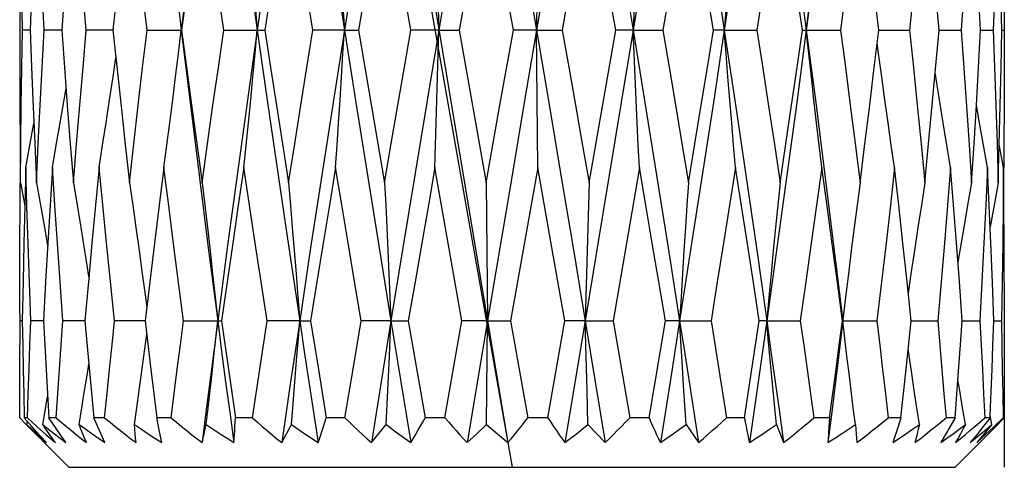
# Model space of a CAD drawing. Extents: x 0 to 420, y 0 to 297.
# Tile 14 of 124: x 146.6 to 148.6, y 71.604 to 72.512. Entities that reach past the tile are written whole.
import ezdxf

# ---------------------------------------------------------------- set-up
doc = ezdxf.new("R2010")
doc.units = 0
doc.header["$LTSCALE"] = 23.1
doc.layers.get('0').update_dxf_attribs({"linetype": 'CONTINUOUS'})

msp = doc.modelspace()

# ---------------------------------------------------------------- linework, layer by layer
at = {"color": 40, "linetype": 'CONTINUOUS'}
for p, q in [((147.176578, 74.004375), (147.599763, 71.604375)), ((148.599607, 71.70438), (148.599763, 71.604375))]:
    msp.add_line(p, q, dxfattribs=at)
at = {"color": 7, "linetype": 'CONTINUOUS'}
for p, q in [((147.206113, 73.954375), (147.591387, 71.654375)), ((147.394518, 72.491558), (147.340944, 72.798516)), ((147.756197, 72.798516), (147.70158, 72.491558)), ((147.651204, 72.678498), (147.649482, 72.491559)), ((147.602488, 72.491558), (147.574885, 72.645788)), ((147.93264, 72.647538), (147.906186, 72.491558)), ((147.44861, 72.586191), (147.45115, 72.491559)), ((146.797456, 72.570173), (146.789147, 72.491558)), ((148.467148, 72.491558), (148.459372, 72.577708)), ((146.92297, 72.533714), (146.928011, 72.491559)), ((146.599763, 72.506818), (146.599823, 72.414466)), ((148.599763, 72.506818), (148.599763, 72.476283)), ((146.621052, 72.491558), (146.605529, 72.491558)), ((146.681196, 72.491559), (146.649552, 72.491558)), ((146.685112, 72.491559), (146.681196, 72.491559)), ((146.685112, 72.491558), (146.690665, 72.415665)), ((146.789147, 72.491559), (146.735103, 72.491558)), ((146.789147, 72.491558), (146.79505, 72.43554)), ((146.858444, 72.491558), (146.928609, 72.491558)), ((147.014185, 72.491558), (147.097404, 72.491558)), ((147.259313, 72.491559), (147.195518, 72.491558)), ((147.259313, 72.491559), (147.288155, 72.491558)), ((147.288155, 72.491558), (147.314482, 72.336686)), ((147.45115, 72.491559), (147.394518, 72.491558)), ((147.4486, 72.396343), (147.45115, 72.491559)), ((147.45115, 72.491559), (147.492524, 72.491558)), ((147.492524, 72.491558), (147.547427, 72.181749)), ((147.575294, 72.338871), (147.602488, 72.491558)), ((147.649482, 72.491559), (147.602488, 72.491558)), ((147.649482, 72.491559), (147.70158, 72.491558)), ((147.650769, 72.349572), (147.649482, 72.491559)), ((147.756197, 72.181749), (147.81034, 72.491558)), ((147.845641, 72.491559), (147.81034, 72.491558)), ((147.845641, 72.491559), (147.906186, 72.491558)), ((148.031054, 72.491559), (148.008988, 72.491558)), ((148.031054, 72.491559), (148.0974, 72.491558)), ((148.189751, 72.491558), (148.266865, 72.491558)), ((148.335647, 72.415769), (148.344729, 72.491558)), ((148.344729, 72.491559), (148.407175, 72.491558)), ((148.459375, 72.405191), (148.467148, 72.491558)), ((148.467148, 72.491559), (148.468219, 72.491559)), ((148.468219, 72.491559), (148.512196, 72.491558)), ((148.547431, 72.415781), (148.551658, 72.491558)), ((148.551658, 72.491559), (148.57734, 72.491558)), ((148.594566, 72.491558), (148.599759, 72.491558)), ((146.79505, 72.43554), (146.805558, 72.337134)), ((148.468125, 72.349572), (148.459375, 72.405191)), ((148.542974, 72.338887), (148.547431, 72.415781)), ((147.445993, 72.303359), (147.4486, 72.396343)), ((146.626556, 72.349819), (146.630263, 72.261719)), ((147.652099, 72.212612), (147.650769, 72.349572)), ((147.314482, 72.336686), (147.340944, 72.181749)), ((147.547427, 72.181749), (147.575294, 72.338871)), ((148.589512, 72.259487), (148.591429, 72.338871)), ((147.443328, 72.212612), (147.445993, 72.303359)), ((146.630263, 72.261719), (146.633837, 72.181749)), ((146.600506, 72.259562), (146.601009, 72.197182)), ((148.587451, 72.181749), (148.589512, 72.259487)), ((148.598392, 72.212612), (148.589512, 72.259487)), ((146.612074, 72.212612), (146.610013, 72.134798)), ((147.497962, 71.901186), (147.443328, 72.212612)), ((147.652099, 72.212612), (147.59702, 71.901186)), ((147.678806, 72.061508), (147.652099, 72.212612)), ((147.858582, 72.212612), (147.832214, 72.059046)), ((148.56915, 72.135154), (148.565689, 72.212612)), ((148.599008, 72.136356), (148.598392, 72.212612)), ((146.601133, 72.181749), (146.610013, 72.134798)), ((147.547427, 72.181749), (147.548759, 72.044081)), ((147.756197, 72.181749), (147.753526, 72.090553)), ((148.572969, 72.044095), (148.56915, 72.135154)), ((147.753526, 72.090553), (147.750918, 71.997028)), ((147.707018, 71.901186), (147.678806, 72.061508)), ((146.656781, 72.059046), (146.652257, 71.980653)), ((146.731442, 72.044081), (146.740145, 71.988387)), ((147.548759, 72.044081), (147.550044, 71.901187)), ((147.723762, 72.049339), (147.758581, 71.839518)), ((147.832214, 72.059046), (147.804991, 71.901186)), ((146.652257, 71.980653), (146.647862, 71.901186)), ((146.740145, 71.988387), (146.732369, 71.901186)), ((146.86422, 71.980625), (146.854786, 71.901186)), ((147.750918, 71.997028), (147.748375, 71.901187)), ((148.51442, 71.901186), (148.508629, 71.981013)), ((148.599699, 71.980643), (148.599763, 71.885653)), ((146.599763, 71.916715), (146.59978, 71.852564)), ((146.604958, 71.901186), (146.599766, 71.901186)), ((146.647862, 71.901187), (146.622189, 71.901186)), ((146.732369, 71.901187), (146.687336, 71.901186)), ((146.732369, 71.901186), (146.740143, 71.8139)), ((146.854786, 71.901187), (146.792361, 71.901186)), ((146.854786, 71.901186), (146.866478, 71.802821)), ((146.932672, 71.901186), (147.009761, 71.901186)), ((147.009761, 71.901186), (147.023866, 71.802821)), ((147.087271, 71.803571), (147.102139, 71.901186)), ((147.168472, 71.901187), (147.102139, 71.901186)), ((147.168472, 71.901187), (147.190522, 71.901186)), ((147.190522, 71.901186), (147.206423, 71.802821)), ((147.277002, 71.803572), (147.293355, 71.901186)), ((147.353885, 71.901187), (147.293355, 71.901186)), ((147.353885, 71.901187), (147.333966, 71.777822)), ((147.350777, 71.82989), (147.353885, 71.901187)), ((147.353885, 71.901187), (147.389169, 71.901186)), ((147.353885, 71.901187), (147.37392, 71.777822)), ((147.389169, 71.901186), (147.423234, 71.704375)), ((147.463487, 71.704375), (147.497962, 71.901186)), ((147.550044, 71.901187), (147.497962, 71.901186)), ((147.550044, 71.901187), (147.508794, 71.654375)), ((147.548124, 71.691047), (147.550044, 71.901187)), ((147.550044, 71.901187), (147.59702, 71.901186)), ((147.59702, 71.901186), (147.631739, 71.704375)), ((147.672437, 71.704375), (147.707018, 71.901186)), ((147.748375, 71.901187), (147.707018, 71.901186)), ((147.748375, 71.901187), (147.70739, 71.654375)), ((147.748375, 71.901187), (147.804991, 71.901186)), ((147.750254, 71.82989), (147.748375, 71.901187)), ((147.804991, 71.901186), (147.838845, 71.704375)), ((147.878211, 71.704375), (147.911387, 71.901186)), ((147.940212, 71.901187), (147.911387, 71.901186)), ((147.940212, 71.901187), (147.920824, 71.777822)), ((147.940212, 71.901187), (148.003993, 71.901186)), ((147.944515, 71.82989), (147.940212, 71.901187)), ((148.003993, 71.901186), (148.019809, 71.802821)), ((148.087164, 71.803558), (148.102136, 71.901186)), ((148.117169, 71.901187), (148.102136, 71.901186)), ((148.117169, 71.901187), (148.185327, 71.901186)), ((148.270929, 71.901186), (148.34107, 71.901186)), ((148.276425, 71.859634), (148.271513, 71.901187)), ((148.410388, 71.901187), (148.464414, 71.901186)), ((148.510917, 71.852564), (148.51442, 71.901186)), ((148.51442, 71.901187), (148.549968, 71.901186)), ((148.578477, 71.901187), (148.593994, 71.901186)), ((148.411674, 71.79471), (148.404486, 71.84451)), ((148.505688, 71.781736), (148.510917, 71.852564)), ((147.347613, 71.759842), (147.350777, 71.82989)), ((147.752166, 71.759842), (147.750254, 71.82989)), ((147.948896, 71.759842), (147.944515, 71.82989)), ((146.740143, 71.8139), (146.750168, 71.704375)), ((147.023866, 71.802821), (147.038147, 71.704375)), ((147.072326, 71.704375), (147.087271, 71.803571)), ((147.206423, 71.802821), (147.222445, 71.704375)), ((147.260493, 71.704375), (147.277002, 71.803572)), ((148.019809, 71.802821), (148.035503, 71.704375)), ((148.071815, 71.704375), (148.087164, 71.803558)), ((148.499835, 71.704375), (148.505688, 71.781736)), ((147.333966, 71.777822), (147.314174, 71.654375)), ((147.37392, 71.777822), (147.394062, 71.654375)), ((147.920824, 71.777822), (147.901283, 71.654375)), ((146.646711, 71.691047), (146.656541, 71.74722)), ((146.656163, 71.753608), (146.659074, 71.704375)), ((147.344393, 71.691047), (147.347613, 71.759842)), ((147.754112, 71.691047), (147.752166, 71.759842)), ((147.953354, 71.691047), (147.948896, 71.759842)), ((148.570972, 71.709446), (148.572979, 71.758059)), ((146.600274, 71.704375), (146.613875, 71.690488)), ((146.615467, 71.704375), (146.609092, 71.704375)), ((146.624487, 71.687127), (146.609092, 71.704375)), ((146.615467, 71.704375), (146.634833, 71.687127)), ((146.673679, 71.704375), (146.659074, 71.704375)), ((146.772364, 71.704375), (146.750168, 71.704375)), ((146.772883, 71.654375), (146.750168, 71.704375)), ((146.907212, 71.704375), (146.878394, 71.704375)), ((146.881865, 71.687127), (146.878394, 71.704375)), ((147.072326, 71.704375), (147.038147, 71.704375)), ((147.260493, 71.704375), (147.222445, 71.704375)), ((147.463487, 71.704375), (147.423234, 71.704375)), ((147.672437, 71.704375), (147.631739, 71.704375)), ((147.878211, 71.704375), (147.838845, 71.704375)), ((148.071815, 71.704375), (148.035503, 71.704375)), ((148.244788, 71.704375), (148.213116, 71.704375)), ((148.244788, 71.704375), (148.243575, 71.687127)), ((148.389571, 71.704375), (148.363924, 71.704375)), ((148.389571, 71.704375), (148.383882, 71.68713)), ((148.499835, 71.704375), (148.471004, 71.654375)), ((148.499835, 71.704375), (148.481333, 71.704375)), ((148.570762, 71.704375), (148.557048, 71.687127)), ((148.570762, 71.704375), (148.560214, 71.704375)), ((148.570762, 71.704375), (148.570972, 71.709446)), ((148.574287, 71.691047), (148.570972, 71.709446)), ((148.578881, 71.687127), (148.597118, 71.704375)), ((148.599251, 71.704375), (148.579265, 71.684006)), ((148.599251, 71.704375), (148.597118, 71.704375)), ((146.613875, 71.690488), (146.639684, 71.664454)), ((146.614443, 71.691047), (146.61555, 71.697124)), ((146.639498, 71.67046), (146.624487, 71.687127)), ((146.634833, 71.687127), (146.653777, 71.67046)), ((146.88513, 71.67046), (146.881865, 71.687127)), ((147.132035, 71.654375), (147.151823, 71.691047)), ((147.314174, 71.654375), (147.344393, 71.691047)), ((147.344393, 71.691047), (147.369528, 71.672389)), ((147.52818, 71.672389), (147.548124, 71.691047)), ((147.548124, 71.691047), (147.570045, 71.672389)), ((147.730455, 71.672389), (147.754112, 71.691047)), ((147.754112, 71.691047), (147.789079, 71.654375)), ((147.953354, 71.691047), (147.978496, 71.654375)), ((148.137143, 71.691047), (148.144437, 71.672389)), ((148.243575, 71.687127), (148.242528, 71.67046)), ((148.383882, 71.68713), (148.373222, 71.654375)), ((148.557048, 71.687127), (148.543699, 71.67046)), ((148.579265, 71.684006), (148.559842, 71.664454)), ((148.561057, 71.67046), (148.578881, 71.687127)), ((146.654128, 71.654375), (146.639498, 71.67046)), ((146.653777, 71.67046), (146.6723, 71.654375)), ((146.693706, 71.654375), (146.682497, 71.67046)), ((146.888198, 71.654375), (146.88513, 71.67046)), ((147.369528, 71.672389), (147.394062, 71.654375)), ((147.508794, 71.654375), (147.52818, 71.672389)), ((147.570045, 71.672389), (147.591387, 71.654375)), ((147.70739, 71.654375), (147.730455, 71.672389)), ((148.144437, 71.672389), (148.151361, 71.654375)), ((148.242528, 71.67046), (148.241636, 71.654375)), ((148.499763, 71.604375), (148.559842, 71.664454)), ((148.543699, 71.67046), (148.530708, 71.654375)), ((148.543646, 71.654375), (148.561057, 71.67046)), ((146.699763, 71.604375), (146.649781, 71.654357)), ((146.699763, 71.604375), (148.499763, 71.604375))]:
    msp.add_line(p, q, dxfattribs=at)
for points in [[(147.001909, 73.07221), (146.982788, 72.928308), (146.964089, 72.783499), (146.945826, 72.637883), (146.928011, 72.491559)], [(147.001909, 73.07221), (147.02144, 72.928308), (147.041367, 72.783499), (147.061677, 72.637883), (147.082356, 72.491559)], [(147.168472, 73.07221), (147.146462, 72.928308), (147.124763, 72.783499), (147.103389, 72.637883), (147.082356, 72.491559)], [(147.168472, 73.07221), (147.190778, 72.928308), (147.213363, 72.783499), (147.236214, 72.637883), (147.259313, 72.491559)], [(147.353885, 73.07221), (147.329948, 72.928308), (147.306197, 72.783499), (147.282646, 72.637883), (147.259313, 72.491559)], [(147.550044, 73.07221), (147.525227, 72.928308), (147.500461, 72.783499), (147.475763, 72.637883), (147.45115, 72.491559)], [(147.550044, 73.07221), (147.574895, 72.928308), (147.599763, 72.783499), (147.624631, 72.637883), (147.649482, 72.491559)], [(147.748375, 73.07221), (147.723762, 72.928308), (147.699065, 72.783499), (147.674299, 72.637883), (147.649482, 72.491559)], [(147.748375, 73.07221), (147.772886, 72.928308), (147.797279, 72.783499), (147.821536, 72.637883), (147.845641, 72.491559)], [(147.940212, 73.07221), (147.916879, 72.928308), (147.893328, 72.783499), (147.869577, 72.637883), (147.845641, 72.491559)], [(147.940212, 73.07221), (147.963312, 72.928308), (147.986162, 72.783499), (148.008748, 72.637883), (148.031054, 72.491559)], [(148.11717, 73.07221), (148.096136, 72.928308), (148.074762, 72.783499), (148.053063, 72.637883), (148.031054, 72.491559)], [(148.11717, 73.07221), (148.137848, 72.928308), (148.158158, 72.783499), (148.178086, 72.637883), (148.197617, 72.491559)], [(148.271514, 73.07221), (148.253699, 72.928308), (148.235436, 72.783499), (148.216738, 72.637883), (148.197617, 72.491559)], [(146.60101, 72.783527), (146.600518, 72.723652), (146.60008, 72.647538), (146.599827, 72.570173), (146.599763, 72.506818)], [(146.605529, 72.491558), (146.60415, 72.568425), (146.602956, 72.645207), (146.601951, 72.721904), (146.601133, 72.798516)], [(146.649552, 72.491558), (146.645271, 72.570095), (146.641229, 72.647434), (146.637419, 72.723574), (146.633837, 72.798516)], [(146.735103, 72.491558), (146.728084, 72.570683), (146.721358, 72.648218), (146.714918, 72.724162), (146.708756, 72.798516)], [(146.858444, 72.491558), (146.849293, 72.568425), (146.840269, 72.645207), (146.831376, 72.721904), (146.822617, 72.798516)], [(146.970442, 72.798516), (146.96001, 72.723601), (146.949556, 72.64747), (146.939087, 72.570122), (146.928609, 72.491558)], [(147.014185, 72.491558), (147.002856, 72.570132), (146.991791, 72.647483), (146.980987, 72.723611), (146.970442, 72.798516)], [(147.145772, 72.798516), (147.133791, 72.72362), (147.121731, 72.647495), (147.109601, 72.570141), (147.097404, 72.491558)], [(147.195518, 72.491558), (147.182613, 72.570726), (147.170022, 72.648275), (147.157742, 72.724205), (147.145772, 72.798516)], [(147.340944, 72.798516), (147.327956, 72.723749), (147.314825, 72.647667), (147.301556, 72.57027), (147.288155, 72.491558)], [(147.547427, 72.798516), (147.533955, 72.723614), (147.520312, 72.647487), (147.506501, 72.570135), (147.492524, 72.491558)], [(147.81034, 72.491558), (147.796603, 72.570041), (147.782998, 72.647362), (147.769528, 72.72352), (147.756197, 72.798516)], [(148.008988, 72.491558), (147.996412, 72.568425), (147.983743, 72.645207), (147.970981, 72.721904), (147.958131, 72.798516)], [(148.144402, 72.798516), (148.133031, 72.723593), (148.121409, 72.647459), (148.109532, 72.570114), (148.0974, 72.491558)], [(148.189751, 72.491558), (148.178601, 72.568425), (148.167325, 72.645207), (148.155925, 72.721904), (148.144402, 72.798516)], [(148.306869, 72.798516), (148.29726, 72.723593), (148.287392, 72.647459), (148.277261, 72.570114), (148.266865, 72.491558)], [(148.344729, 72.491558), (148.335294, 72.570052), (148.325835, 72.647376), (148.316358, 72.723531), (148.306869, 72.798516)], [(148.438433, 72.798516), (148.431011, 72.723655), (148.423331, 72.647542), (148.415387, 72.570176), (148.407175, 72.491558)], [(148.533343, 72.798516), (148.528425, 72.723652), (148.523265, 72.647538), (148.517857, 72.570173), (148.512196, 72.491558)], [(148.587451, 72.798516), (148.585249, 72.723594), (148.582835, 72.64746), (148.580201, 72.570115), (148.57734, 72.491558)], [(147.055124, 72.768461), (147.059807, 72.723772), (147.064433, 72.678498), (147.069002, 72.632637), (147.073513, 72.586191), (147.077964, 72.539166), (147.082356, 72.491559)], [(147.241395, 72.768461), (147.244477, 72.723772), (147.24752, 72.678498), (147.250527, 72.632637), (147.253494, 72.586191), (147.256423, 72.539166), (147.259313, 72.491559)], [(147.858582, 72.768461), (147.856356, 72.723772), (147.854158, 72.678498), (147.851986, 72.632637), (147.849843, 72.586191), (147.847728, 72.539166), (147.845641, 72.491559)], [(148.053753, 72.768461), (148.049849, 72.723772), (148.045993, 72.678498), (148.042185, 72.632637), (148.038425, 72.586191), (148.034714, 72.539166), (148.031054, 72.491559)], [(148.229083, 72.768461), (148.223671, 72.723772), (148.218326, 72.678498), (148.213047, 72.632637), (148.207835, 72.586191), (148.202692, 72.539166), (148.197617, 72.491559)], [(148.594566, 72.491558), (148.593037, 72.570131), (148.591337, 72.647482), (148.589507, 72.722184)], [(146.696754, 72.647542), (146.690884, 72.570176), (146.685112, 72.491558)], [(148.551658, 72.491558), (148.547358, 72.568425), (148.542977, 72.643404)], [(146.626564, 72.632726), (146.624031, 72.570115), (146.621052, 72.491558)], [(148.599699, 72.570176), (148.599704, 72.415614), (148.599462, 72.338665), (148.599027, 72.260709), (148.59864, 72.21261)], [(146.601133, 72.181749), (146.601966, 72.260877), (146.602981, 72.338887), (146.604171, 72.415781), (146.605529, 72.491558)], [(146.621052, 72.491558), (146.623881, 72.416624), (146.626556, 72.349819)], [(146.633837, 72.181749), (146.637563, 72.260865), (146.64143, 72.338872), (146.645428, 72.41577), (146.649552, 72.491558)], [(146.708756, 72.181749), (146.715218, 72.260918), (146.721768, 72.338942), (146.728399, 72.415822), (146.735103, 72.491558)], [(146.822617, 72.181749), (146.831523, 72.260863), (146.840467, 72.33887), (146.849444, 72.415768), (146.858444, 72.491558)], [(146.892656, 72.212612), (146.898709, 72.257704), (146.9047, 72.303359), (146.910626, 72.349572), (146.916487, 72.396343), (146.922283, 72.443674), (146.928011, 72.491559)], [(146.928011, 72.491559), (146.945826, 72.344626), (146.964089, 72.197186), (146.982788, 72.049339), (147.001909, 71.901187)], [(146.928609, 72.491558), (146.938611, 72.416336), (146.948914, 72.339627), (146.959523, 72.261431), (146.970442, 72.181749)], [(146.970442, 72.181749), (146.981409, 72.260875), (146.99236, 72.338886), (147.003287, 72.41578), (147.014185, 72.491558)], [(147.082356, 72.491559), (147.061677, 72.344626), (147.041367, 72.197186), (147.02144, 72.049339), (147.001909, 71.901187)], [(147.055124, 72.212612), (147.059786, 72.257704), (147.0644, 72.303359), (147.068965, 72.349572), (147.073479, 72.396343), (147.077943, 72.443674), (147.082356, 72.491559)], [(147.082356, 72.491559), (147.103389, 72.344626), (147.124763, 72.197186), (147.146462, 72.049339), (147.168472, 71.901187)], [(147.097404, 72.491558), (147.109161, 72.415585), (147.121141, 72.338626), (147.133345, 72.260681), (147.145772, 72.181749)], [(147.145772, 72.181749), (147.158326, 72.260915), (147.170805, 72.338939), (147.183204, 72.41582), (147.195518, 72.491558)], [(147.259313, 72.491559), (147.236214, 72.344626), (147.213363, 72.197186), (147.190778, 72.049339), (147.168472, 71.901187)], [(147.241395, 72.212612), (147.244462, 72.257704), (147.247499, 72.303359), (147.250502, 72.349572), (147.253473, 72.396343), (147.25641, 72.443674), (147.259313, 72.491559)], [(147.259313, 72.491559), (147.282646, 72.344626), (147.306197, 72.197186), (147.329948, 72.049339), (147.353885, 71.901187)], [(147.340944, 72.181749), (147.354542, 72.260987), (147.368007, 72.339034), (147.381334, 72.415891), (147.394518, 72.491558)], [(147.45115, 72.491559), (147.426639, 72.344626), (147.402247, 72.197186), (147.37799, 72.049339), (147.353885, 71.901187)], [(147.649482, 72.491559), (147.624631, 72.344626), (147.599763, 72.197186), (147.574895, 72.049339), (147.550044, 71.901187)], [(147.649482, 72.491559), (147.674299, 72.344626), (147.699065, 72.197186), (147.723762, 72.049339)], [(147.70158, 72.491558), (147.715, 72.415838), (147.728579, 72.338963), (147.742312, 72.260933), (147.756197, 72.181749)], [(147.845641, 72.491559), (147.821536, 72.344626), (147.797279, 72.197186), (147.772886, 72.049339), (147.748375, 71.901187)], [(147.858582, 72.212612), (147.856365, 72.257704), (147.854173, 72.303359), (147.852004, 72.349572), (147.849859, 72.396343), (147.847738, 72.443674), (147.845641, 72.491559)], [(147.845641, 72.491559), (147.869577, 72.344626), (147.893329, 72.197186), (147.916879, 72.049339), (147.940212, 71.901187)], [(147.906186, 72.491558), (147.918942, 72.416234), (147.931854, 72.339492), (147.944919, 72.26133), (147.958131, 72.181749)], [(148.031054, 72.491559), (148.008748, 72.344626), (147.986162, 72.197186), (147.963312, 72.049339), (147.940212, 71.901187)], [(147.958131, 72.181749), (147.971202, 72.260917), (147.984036, 72.338942), (147.996631, 72.415822), (148.008988, 72.491558)], [(148.053753, 72.212612), (148.049866, 72.257704), (148.04602, 72.303359), (148.042216, 72.349572), (148.038453, 72.396343), (148.034732, 72.443674), (148.031054, 72.491559)], [(148.031054, 72.491559), (148.053063, 72.344626), (148.074762, 72.197186), (148.096136, 72.049339), (148.117169, 71.901187)], [(148.0974, 72.491558), (148.109274, 72.414466), (148.121067, 72.337134), (148.132777, 72.259562), (148.144402, 72.181749)], [(148.197617, 72.491559), (148.178086, 72.344626), (148.158158, 72.197186), (148.137848, 72.049339), (148.117169, 71.901187)], [(148.144402, 72.181749), (148.156115, 72.260865), (148.167576, 72.338872), (148.178788, 72.415769), (148.189751, 72.491558)], [(148.197617, 72.491559), (148.216738, 72.344626), (148.235436, 72.197186), (148.253699, 72.049339), (148.271513, 71.901187)], [(148.229083, 72.212612), (148.223695, 72.257704), (148.218364, 72.303359), (148.21309, 72.349572), (148.207873, 72.396343), (148.202716, 72.443674), (148.197617, 72.491559)], [(148.266865, 72.491558), (148.276852, 72.415906), (148.286853, 72.339054), (148.296862, 72.261001), (148.306869, 72.181749)], [(148.407175, 72.491558), (148.41508, 72.415695), (148.42293, 72.338772), (148.430717, 72.26079), (148.438433, 72.181749)], [(148.512196, 72.491558), (148.517734, 72.414466), (148.523106, 72.337134), (148.528309, 72.259562), (148.533343, 72.181749)], [(148.57734, 72.491558), (148.580073, 72.416435), (148.582676, 72.339759), (148.585139, 72.26153), (148.587451, 72.181749)], [(148.591429, 72.338871), (148.593099, 72.415769), (148.594566, 72.491558)], [(148.376909, 72.212612), (148.370255, 72.257704), (148.363672, 72.303359), (148.357158, 72.349572), (148.350717, 72.396343), (148.344348, 72.443674), (148.341545, 72.46499)], [(146.761092, 72.212612), (146.768272, 72.257704), (146.775377, 72.303359), (146.782406, 72.349572), (146.789358, 72.396343), (146.79505, 72.43554)], [(146.599823, 72.414466), (146.60007, 72.337134), (146.600506, 72.259562)], [(146.690665, 72.415665), (146.696454, 72.338733), (146.702482, 72.260761), (146.708756, 72.181749)], [(148.306869, 72.181749), (148.316721, 72.260865), (148.326312, 72.338872), (148.335647, 72.415769)], [(148.438433, 72.181749), (148.445997, 72.260917), (148.453301, 72.338942), (148.459375, 72.405191)], [(146.666182, 72.212612), (146.674175, 72.257704), (146.682084, 72.303359), (146.689908, 72.349572), (146.693847, 72.373379)], [(148.490769, 72.212612), (148.483141, 72.257704), (148.475593, 72.303359), (148.468125, 72.349572)], [(146.805558, 72.337134), (146.814007, 72.259562), (146.822617, 72.181749)], [(148.533343, 72.181749), (148.53828, 72.260877), (148.542974, 72.338887)], [(148.565689, 72.212612), (148.557419, 72.257704), (148.549236, 72.303359), (148.542984, 72.339051)], [(146.612074, 72.212612), (146.62053, 72.257704), (146.628575, 72.301598)], [(146.622189, 71.901186), (146.619371, 71.979441), (146.616747, 72.05743), (146.614315, 72.135154), (146.612074, 72.212612)], [(146.666182, 72.212612), (146.661425, 72.136365), (146.656781, 72.059046)], [(146.687336, 71.901186), (146.681688, 71.980553), (146.676284, 72.058913), (146.671117, 72.136266), (146.666182, 72.212612)], [(146.761092, 72.212612), (146.753809, 72.136366), (146.746589, 72.059046), (146.740145, 71.988387)], [(146.792361, 71.901186), (146.784121, 71.981019), (146.776167, 72.059534), (146.768493, 72.136732), (146.761092, 72.212612)], [(146.892656, 72.212612), (146.883162, 72.136337), (146.873681, 72.059008), (146.86422, 71.980625)], [(146.932672, 71.901186), (146.922439, 71.979441), (146.912357, 72.05743), (146.902429, 72.135154), (146.892656, 72.212612)], [(147.055124, 72.212612), (147.043837, 72.136346), (147.032511, 72.05902), (147.02115, 71.980633), (147.009761, 71.901186)], [(147.102139, 71.901186), (147.09001, 71.980669), (147.078133, 72.059068), (147.066504, 72.136382), (147.055124, 72.212612)], [(147.241395, 72.212612), (147.228814, 72.13638), (147.216138, 72.059065), (147.203373, 71.980667), (147.190522, 71.901186)], [(147.293355, 71.901186), (147.279957, 71.981048), (147.266832, 72.059573), (147.253978, 72.136761), (147.241395, 72.212612)], [(147.443328, 72.212612), (147.429994, 72.136359), (147.416521, 72.059037), (147.402911, 71.980646), (147.389169, 71.901186)], [(147.911387, 71.901186), (147.898047, 71.980482), (147.884796, 72.058818), (147.87164, 72.136194), (147.858582, 72.212612)], [(148.053753, 72.212612), (148.041666, 72.136334), (148.029344, 72.059003), (148.016787, 71.980621), (148.003993, 71.901186)], [(148.102136, 71.901186), (148.090136, 71.979441), (148.07807, 72.05743), (148.065942, 72.135154), (148.053753, 72.212612)], [(148.229083, 72.212612), (148.218519, 72.136334), (148.207707, 72.059004), (148.196644, 71.980622), (148.185327, 71.901186)], [(148.270929, 71.901186), (148.260618, 71.979441), (148.250205, 72.05743), (148.239692, 72.135154), (148.229083, 72.212612)], [(148.376909, 72.212612), (148.368333, 72.136365), (148.359504, 72.059046), (148.350418, 71.980653), (148.34107, 71.901186)], [(148.410388, 71.901186), (148.402108, 71.980475), (148.393763, 72.058809), (148.385361, 72.136188), (148.376909, 72.212612)], [(148.490769, 72.212612), (148.484553, 72.136366), (148.478092, 72.059046), (148.47138, 71.980653), (148.464414, 71.901186)], [(148.508629, 71.981013), (148.502751, 72.059526), (148.496795, 72.136726), (148.490769, 72.212612)], [(148.565689, 72.212612), (148.562101, 72.136334), (148.55829, 72.059004), (148.554247, 71.980622), (148.549968, 71.901186)], [(148.598392, 72.212612), (148.597594, 72.136365), (148.596599, 72.059045), (148.595402, 71.980652), (148.593994, 71.901186)], [(146.599763, 71.916715), (146.599824, 71.979441), (146.600072, 72.05743), (146.600509, 72.135154), (146.600884, 72.181751)], [(146.633837, 72.181749), (146.642132, 72.136443), (146.65033, 72.090553), (146.656542, 72.054913)], [(146.708756, 72.181749), (146.716408, 72.136443), (146.72397, 72.090553), (146.731442, 72.044081)], [(146.822617, 72.181749), (146.829291, 72.136443), (146.835886, 72.090553), (146.842404, 72.044081), (146.848842, 71.997028), (146.855199, 71.949396), (146.857977, 71.928056)], [(146.970442, 72.181749), (146.975847, 72.136443), (146.981188, 72.090553), (146.986465, 72.044081), (146.991679, 71.997028), (146.996826, 71.949396), (147.001909, 71.901187)], [(147.145772, 72.181749), (147.149671, 72.136443), (147.153524, 72.090553), (147.157331, 72.044081), (147.161092, 71.997028), (147.164806, 71.949396), (147.168472, 71.901187)], [(147.340944, 72.181749), (147.343167, 72.136443), (147.345363, 72.090553), (147.347533, 72.044081), (147.349677, 71.997028), (147.351794, 71.949396), (147.353885, 71.901187)], [(147.958131, 72.181749), (147.955053, 72.136443), (147.952012, 72.090553), (147.949006, 72.044081), (147.946038, 71.997028), (147.943106, 71.949396), (147.940212, 71.901187)], [(148.144402, 72.181749), (148.139725, 72.136443), (148.135102, 72.090553), (148.130535, 72.044081), (148.126023, 71.997028), (148.121567, 71.949396), (148.117169, 71.901187)], [(148.306869, 72.181749), (148.300797, 72.136443), (148.294796, 72.090553), (148.288866, 72.044081), (148.283008, 71.997028), (148.277224, 71.949396), (148.264161, 71.839518)], [(148.438433, 72.181749), (148.431231, 72.136443), (148.424113, 72.090553), (148.41708, 72.044081), (148.410132, 71.997028), (148.404479, 71.957775)], [(148.533343, 72.181749), (148.525326, 72.136443), (148.517402, 72.090553), (148.509573, 72.044081), (148.505681, 72.020398)], [(148.587451, 72.181749), (148.578969, 72.136443), (148.570952, 72.092553)], [(146.610013, 72.134798), (146.608184, 72.059004), (146.606484, 71.980622), (146.604958, 71.901186)], [(148.599699, 71.980643), (148.599446, 72.059033), (148.599008, 72.136356)], [(148.578477, 71.901186), (148.575546, 71.979441), (148.572969, 72.044095)], [(146.604958, 71.901186), (146.605879, 71.852014), (146.606875, 71.802821), (146.607946, 71.753608), (146.609092, 71.704375)], [(146.615467, 71.704375), (146.617055, 71.754161), (146.618706, 71.803558), (146.620418, 71.852566), (146.622189, 71.901186)], [(146.647862, 71.901186), (146.650558, 71.852014), (146.653325, 71.802821), (146.656163, 71.753608)], [(146.673679, 71.704375), (146.677028, 71.754168), (146.680421, 71.803568), (146.683858, 71.852574), (146.687336, 71.901186)], [(146.772364, 71.704375), (146.777327, 71.754161), (146.782315, 71.803559), (146.787327, 71.852567), (146.792361, 71.901186)], [(146.907212, 71.704375), (146.913572, 71.754165), (146.919937, 71.803563), (146.926304, 71.85257), (146.932672, 71.901186)], [(147.001909, 71.901187), (146.993907, 71.839518), (146.985978, 71.777822), (146.978121, 71.716105), (146.970338, 71.654375)], [(146.97883, 71.691047), (146.982761, 71.725287), (146.986658, 71.759842), (146.990522, 71.79471), (146.994352, 71.82989), (146.998148, 71.865383), (147.001909, 71.901187)], [(147.001909, 71.901187), (147.009981, 71.839518), (147.018123, 71.777822), (147.026334, 71.716105), (147.034612, 71.654375)], [(147.168472, 71.901187), (147.159283, 71.839518), (147.150147, 71.777822), (147.141063, 71.716105), (147.132035, 71.654375)], [(147.151823, 71.691047), (147.154659, 71.725287), (147.15747, 71.759842), (147.160258, 71.79471), (147.163021, 71.82989), (147.165759, 71.865383), (147.168472, 71.901187)], [(147.168472, 71.901187), (147.177712, 71.839518), (147.187001, 71.777822), (147.19634, 71.716105), (147.205726, 71.654375)], [(147.940212, 71.901187), (147.949846, 71.839518), (147.959439, 71.777822), (147.96899, 71.716105), (147.978496, 71.654375)], [(148.117169, 71.901187), (148.108466, 71.839518), (148.099702, 71.777822), (148.090879, 71.716105), (148.081998, 71.654375)], [(148.137143, 71.691047), (148.133741, 71.725287), (148.130368, 71.759842), (148.127024, 71.79471), (148.123709, 71.82989), (148.120424, 71.865383), (148.117169, 71.901187)], [(148.117169, 71.901187), (148.125812, 71.839518), (148.134392, 71.777822), (148.142909, 71.716105), (148.151361, 71.654375)], [(148.185327, 71.901186), (148.192341, 71.852014), (148.19931, 71.802821), (148.206236, 71.753608), (148.213116, 71.704375)], [(148.244788, 71.704375), (148.251473, 71.754161), (148.258057, 71.803558), (148.264542, 71.852566), (148.270929, 71.901186)], [(148.34107, 71.901186), (148.346867, 71.852014), (148.352609, 71.802821), (148.358294, 71.753608), (148.363924, 71.704375)], [(148.389571, 71.704375), (148.394927, 71.754168), (148.400181, 71.803568), (148.410388, 71.901186)], [(148.464414, 71.901186), (148.468741, 71.852014), (148.473004, 71.802821), (148.477201, 71.753608), (148.481333, 71.704375)], [(148.549968, 71.901186), (148.552637, 71.852014), (148.555234, 71.802821), (148.55776, 71.753608), (148.560214, 71.704375)], [(148.572979, 71.758059), (148.574796, 71.803558), (148.576679, 71.852566), (148.578477, 71.901186)], [(148.593994, 71.901186), (148.594888, 71.852014), (148.595706, 71.802821), (148.59645, 71.753608), (148.597118, 71.704375)], [(148.599763, 71.885653), (148.599746, 71.852575), (148.599658, 71.803569), (148.599494, 71.754169), (148.599251, 71.704375)], [(146.832975, 71.691047), (146.837829, 71.725287), (146.842642, 71.759842), (146.847413, 71.79471), (146.852143, 71.82989), (146.857976, 71.874219)], [(146.600274, 71.704375), (146.600032, 71.754159), (146.599868, 71.803555), (146.59978, 71.852564)], [(148.297445, 71.691047), (148.293028, 71.725287), (148.288649, 71.759842), (148.284308, 71.79471), (148.280004, 71.82989), (148.276425, 71.859634)], [(147.758581, 71.839518), (147.778933, 71.716105), (147.789079, 71.654375)], [(148.264161, 71.839518), (148.256731, 71.777822), (148.249222, 71.716105), (148.241636, 71.654375)], [(146.720632, 71.691047), (146.726197, 71.725287), (146.731715, 71.759842), (146.737186, 71.79471), (146.740143, 71.8139)], [(146.866478, 71.802821), (146.872408, 71.753608), (146.878394, 71.704375)], [(148.427255, 71.691047), (148.422017, 71.725287), (148.416823, 71.759842), (148.411674, 71.79471)], [(148.5209, 71.691047), (148.515069, 71.725287), (148.509287, 71.759842), (148.505688, 71.781736)], [(146.682497, 71.67046), (146.665057, 71.695678), (146.659074, 71.704375)], [(146.673679, 71.704375), (146.68422, 71.695678), (146.694654, 71.687127), (146.704984, 71.67872), (146.715207, 71.67046), (146.725324, 71.662345), (146.735335, 71.654375)], [(146.772364, 71.704375), (146.783249, 71.695679), (146.794032, 71.687128), (146.804714, 71.678722), (146.815295, 71.670461), (146.825773, 71.662345), (146.836149, 71.654375)], [(146.907212, 71.704375), (146.917966, 71.695678), (146.928627, 71.687127), (146.939196, 71.67872), (146.949671, 71.67046), (146.960051, 71.662345), (146.970338, 71.654375)], [(147.034612, 71.654375), (147.035275, 71.662345), (147.035908, 71.67046), (147.036513, 71.67872), (147.037089, 71.687127), (147.037634, 71.695678), (147.038147, 71.704375)], [(147.072326, 71.704375), (147.08248, 71.695678), (147.092552, 71.687127), (147.102546, 71.67872), (147.112458, 71.67046), (147.122287, 71.662345), (147.132035, 71.654375)], [(147.205726, 71.654375), (147.208531, 71.662345), (147.211329, 71.67046), (147.214121, 71.67872), (147.216906, 71.687127), (147.21968, 71.695678), (147.222445, 71.704375)], [(147.260493, 71.704375), (147.2696, 71.695679), (147.278643, 71.687129), (147.287623, 71.678723), (147.296539, 71.670462), (147.305388, 71.662346), (147.314174, 71.654375)], [(147.394062, 71.654375), (147.398887, 71.662345), (147.403727, 71.67046), (147.408583, 71.67872), (147.413454, 71.687127), (147.418338, 71.695678), (147.423234, 71.704375)], [(147.463487, 71.704375), (147.471153, 71.695678), (147.478773, 71.687127), (147.486349, 71.67872), (147.493878, 71.67046), (147.501359, 71.662345), (147.508794, 71.654375)], [(147.591387, 71.654375), (147.598021, 71.662345), (147.604692, 71.67046), (147.611401, 71.67872), (147.618146, 71.687127), (147.624925, 71.695678), (147.631739, 71.704375)], [(147.672437, 71.704375), (147.678325, 71.695678), (147.684188, 71.687127), (147.690028, 71.67872), (147.695842, 71.67046), (147.701629, 71.662345), (147.70739, 71.654375)], [(147.789079, 71.654375), (147.797232, 71.662345), (147.805442, 71.67046), (147.81371, 71.67872), (147.822034, 71.687127), (147.830412, 71.695678), (147.838845, 71.704375)], [(147.878211, 71.704375), (147.882062, 71.69568), (147.885912, 71.687129), (147.88976, 71.678724), (147.893605, 71.670464), (147.897446, 71.662347), (147.901283, 71.654375)], [(147.978496, 71.654375), (147.987813, 71.662345), (147.997203, 71.67046), (148.006668, 71.67872), (148.016208, 71.687127), (148.025819, 71.695678), (148.035503, 71.704375)], [(148.071815, 71.704375), (148.073464, 71.695678), (148.075132, 71.687127), (148.076821, 71.67872), (148.07853, 71.67046), (148.080255, 71.662345), (148.081998, 71.654375)], [(148.151361, 71.654375), (148.161433, 71.662345), (148.171593, 71.67046), (148.181843, 71.67872), (148.192181, 71.687127), (148.202605, 71.695678), (148.213116, 71.704375)], [(148.300118, 71.654375), (148.310506, 71.662345), (148.320992, 71.67046), (148.331578, 71.67872), (148.342262, 71.687127), (148.353044, 71.695678), (148.363924, 71.704375)], [(148.418267, 71.654375), (148.428516, 71.662345), (148.43887, 71.67046), (148.449329, 71.67872), (148.459893, 71.687127), (148.470561, 71.695678), (148.481333, 71.704375)], [(148.500643, 71.654375), (148.510306, 71.662345), (148.520075, 71.67046), (148.52995, 71.67872), (148.539932, 71.687127), (148.560214, 71.704375)], [(146.614443, 71.691047), (146.624449, 71.681637), (146.634399, 71.672389), (146.644293, 71.663302), (146.654128, 71.654375)], [(146.6498, 71.654375), (146.641024, 71.663302), (146.632205, 71.672389), (146.623344, 71.681637), (146.614443, 71.691047)], [(146.646711, 71.691047), (146.658586, 71.681637), (146.670378, 71.672389), (146.682084, 71.663302), (146.693706, 71.654375)], [(146.6723, 71.654375), (146.66592, 71.663302), (146.659527, 71.672389), (146.653124, 71.681637), (146.646711, 71.691047)], [(146.720632, 71.691047), (146.733857, 71.681637), (146.746974, 71.672389), (146.759983, 71.663302), (146.772883, 71.654375)], [(146.735335, 71.654375), (146.731629, 71.663302), (146.727942, 71.672389), (146.724276, 71.681637), (146.720632, 71.691047)], [(146.832975, 71.691047), (146.846973, 71.681637), (146.860842, 71.672389), (146.874584, 71.663302), (146.888198, 71.654375)], [(146.836149, 71.654375), (146.83528, 71.663302), (146.83446, 71.672389), (146.83369, 71.681637), (146.832975, 71.691047)], [(146.970338, 71.654375), (146.974425, 71.672389), (146.976586, 71.681637), (146.97883, 71.691047)], [(146.97883, 71.691047), (146.992989, 71.681637), (147.007004, 71.672389), (147.020879, 71.663302), (147.034612, 71.654375)], [(147.151823, 71.691047), (147.165523, 71.681637), (147.179073, 71.672389), (147.192474, 71.663302), (147.205726, 71.654375)], [(147.901283, 71.654375), (147.914076, 71.663302), (147.927018, 71.672389), (147.94011, 71.681637), (147.953354, 71.691047)], [(148.081998, 71.654375), (148.095565, 71.663302), (148.109278, 71.672389), (148.123136, 71.681637), (148.137143, 71.691047)], [(148.241636, 71.654375), (148.255386, 71.663302), (148.26927, 71.672389), (148.283289, 71.681637), (148.297445, 71.691047)], [(148.297445, 71.691047), (148.298213, 71.681637), (148.298913, 71.672389), (148.299547, 71.663302), (148.300118, 71.654375)], [(148.373222, 71.654375), (148.386555, 71.663303), (148.400004, 71.672392), (148.413571, 71.681639), (148.427255, 71.691047)], [(148.427255, 71.691047), (148.425063, 71.681637), (148.422833, 71.672389), (148.420567, 71.663302), (148.418267, 71.654375)], [(148.471004, 71.654375), (148.483332, 71.663302), (148.495758, 71.672389), (148.508281, 71.681637), (148.5209, 71.691047)], [(148.5209, 71.691047), (148.515844, 71.681637), (148.510781, 71.672389), (148.505713, 71.663302), (148.500643, 71.654375)], [(148.530708, 71.654375), (148.541496, 71.663302), (148.552355, 71.672389), (148.563286, 71.681637), (148.574287, 71.691047)], [(148.574287, 71.691047), (148.566588, 71.681637), (148.558913, 71.672389), (148.551266, 71.663302), (148.543646, 71.654375)]]:
    msp.add_lwpolyline(points, dxfattribs=at)

doc.saveas('drawing.dxf')
